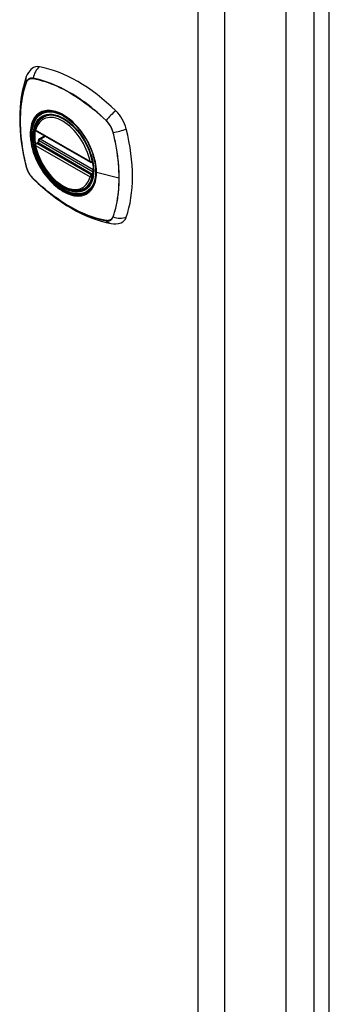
# Model space of a CAD drawing. Header units: inches. Extents: x 3 to 173, y 3 to 113.
# Tile 15 of 18: x 153.58 to 155.93, y 57.83 to 65.32. Entities that reach past the tile are written whole.
import ezdxf

# ---------------------------------------------------------------- set-up
doc = ezdxf.new("R2010")
doc.units = ezdxf.units.IN
doc.header["$LTSCALE"] = 10.4
doc.header["$MEASUREMENT"] = 0
doc.layers.add('Visible Edges(ANSI)', color=7, linetype='Continuous', lineweight=25)
doc.layers.add('Visible Tangent Edges(ANSI)', color=7, linetype='Continuous', lineweight=25)

msp = doc.modelspace()

# ---------------------------------------------------------------- linework, layer by layer
at = {"layer": 'Visible Edges(ANSI)'}
for p, q in [((155.60215, 67.47076), (155.60215, 48.27411)), ((153.75729, 64.57883), (153.77474, 64.58891)), ((153.70091, 64.47501), (154.11485, 64.23602)), ((153.70091, 64.37953), (153.71478, 64.38753)), ((153.72041, 64.39912), (153.72005, 64.40162)), ((153.72585, 64.41345), (153.76669, 64.43703)), ((154.12666, 64.23602), (154.1304, 64.23818)), ((154.07028, 64.03672), (154.08774, 64.04679))]:
    msp.add_line(p, q, dxfattribs=at)
at = {"layer": 'Visible Edges(ANSI)', "flags": 128}
for points in [[(153.67067, 64.95029), (153.66286, 64.94328), (153.65573, 64.93584), (153.6436, 64.92014), (153.63428, 64.90396), (153.62749, 64.88787)], [(153.62749, 64.88787), (153.61548, 64.8511), (153.60514, 64.81329), (153.59645, 64.77452), (153.58938, 64.73483), (153.58392, 64.6943), (153.58004, 64.65298), (153.57773, 64.61092), (153.57697, 64.56817), (153.57773, 64.52481), (153.58, 64.48087), (153.58376, 64.43643), (153.58899, 64.39153), (153.59568, 64.34624), (153.6038, 64.30063), (153.61334, 64.25474), (153.62426, 64.20865)], [(153.69533, 64.48798), (153.69951, 64.50283), (153.70473, 64.51684), (153.711, 64.52992), (153.71831, 64.54201), (153.72663, 64.55302), (153.73594, 64.56288), (153.74618, 64.57151), (153.75729, 64.57883)], [(154.01688, 64.50289), (154.03564, 64.48055), (154.05341, 64.45704), (154.0701, 64.4325), (154.08565, 64.40704), (154.09994, 64.38081), (154.11286, 64.35407), (154.12436, 64.32687), (154.13431, 64.2995)], [(153.71478, 64.38753), (153.7173, 64.3895), (153.71945, 64.39264), (153.72045, 64.39618), (153.72041, 64.39912)], [(154.07028, 64.03672), (154.05879, 64.03094), (154.04664, 64.02647), (154.03392, 64.02333), (154.02072, 64.02151), (154.00711, 64.02104), (153.99317, 64.02187), (153.97897, 64.02399), (153.96455, 64.02736), (153.94997, 64.03196), (153.93531, 64.03776), (153.9206, 64.04471), (153.9059, 64.05279), (153.89126, 64.06195), (153.87675, 64.07215), (153.86242, 64.08334), (153.84831, 64.09548), (153.83449, 64.10852), (153.82101, 64.12239), (153.80793, 64.13704), (153.7953, 64.1524), (153.78316, 64.16843), (153.77158, 64.18503), (153.76059, 64.20215), (153.75024, 64.21971), (153.74058, 64.23764), (153.73165, 64.25587), (153.72348, 64.27431), (153.71611, 64.2929), (153.70957, 64.31155), (153.70389, 64.33019), (153.6991, 64.34874), (153.69521, 64.36712)], [(153.62426, 64.20865), (153.62852, 64.19404), (153.63372, 64.18002), (153.63979, 64.16655), (153.64672, 64.15358), (153.65449, 64.1411), (153.66312, 64.1291), (153.67265, 64.11759), (153.68318, 64.1066)], [(153.68318, 64.1066), (153.71763, 64.07409), (153.7526, 64.04289), (153.78805, 64.01305), (153.82392, 63.98461), (153.86019, 63.95763), (153.8968, 63.93215), (153.93371, 63.90822), (153.97089, 63.88588), (154.00829, 63.86517), (154.04587, 63.84614), (154.0836, 63.82884), (154.12143, 63.8133), (154.15933, 63.79958), (154.19725, 63.78772), (154.23516, 63.77777), (154.27301, 63.76979)], [(154.27301, 63.76979), (154.29034, 63.76762), (154.30902, 63.7676), (154.32868, 63.77026), (154.33868, 63.77272), (154.34866, 63.77598)]]:
    msp.add_lwpolyline(points, dxfattribs=at)
at = {"layer": 'Visible Edges(ANSI)'}
for centre, start, end in [((153.70682, 64.48523), 166.555373, 240), ((153.73176, 64.40323), 120, 187.828268), ((153.70682, 64.3693), 120, 190.610959), ((154.12075, 64.24625), 240, 300)]:
    msp.add_arc(centre, 0.01181, start, end, dxfattribs=at)
for centre, major_axis, start_param, end_param in [((153.76756, 64.80265), (-0.08858, 0.15343), 5.8254232, 6.3819847), ((154.0184, 63.80563), (-0.63976, 1.1081), 5.1701511, 5.8254232), ((153.91366, 64.3077), (-0.15748, 0.27276), 5.5055694, 6.7481387), ((154.26925, 64.513), (0.08858, -0.15343), 1.1130342, 2.0285584), ((153.91366, 64.3077), (-0.15748, 0.27276), 0.5911771, 1.0118031), ((153.53122, 64.64945), (-0.63976, 1.1081), 3.5993548, 4.2546269), ((153.91366, 64.3077), (0.15748, -0.27276), 5.8182319, 7.0608012), ((154.26925, 63.9337), (0.08858, -0.15343), 6.184386, 6.7409474)]:
    msp.add_ellipse(centre, major_axis=major_axis, ratio=0.5773503, start_param=start_param, end_param=end_param, dxfattribs=at)
msp.add_ellipse((153.91018, 64.30569), major_axis=(-0.15994, 0.27703), ratio=0.5773503, dxfattribs=at)
at = {"layer": 'Visible Tangent Edges(ANSI)'}
for p, q in [((155.81488, 67.7521), (155.81488, 48.29335)), ((155.93368, 48.29335), (155.93368, 67.7521)), ((154.93322, 67.20377), (154.93322, 48.00711)), ((155.1397, 48.00711), (155.1397, 67.20377)), ((153.62766, 64.84283), (153.62776, 64.84313)), ((153.67946, 64.87297), (153.67976, 64.87292)), ((154.23409, 64.55287), (154.2344, 64.55257)), ((154.1124, 64.24143), (153.69847, 64.48041)), ((154.28609, 64.46304), (154.2862, 64.46262)), ((153.70682, 64.37894), (153.71817, 64.3855)), ((153.71817, 64.3855), (154.13211, 64.14651)), ((154.13586, 64.16195), (153.72642, 64.39834)), ((153.73176, 64.41287), (153.77015, 64.43503)), ((154.13634, 64.17928), (153.73176, 64.41287)), ((153.69847, 64.36448), (154.1124, 64.12549)), ((154.12075, 64.13996), (153.70682, 64.37894)), ((154.12928, 64.24408), (154.12887, 64.24384)), ((153.62776, 64.20233), (153.62766, 64.20275)), ((154.33233, 64.116), (154.16149, 64.1594)), ((153.67976, 64.11249), (153.67946, 64.1128)), ((154.13211, 64.14651), (154.12075, 64.13996)), ((154.12887, 64.12336), (154.13062, 64.12437)), ((154.2344, 63.7924), (154.23409, 63.79245)), ((154.2862, 63.82253), (154.28609, 63.82224))]:
    msp.add_line(p, q, dxfattribs=at)
at = {"layer": 'Visible Tangent Edges(ANSI)', "flags": 128}
for points in [[(153.62696, 64.84491), (153.6197, 64.8232), (153.61305, 64.80089), (153.607, 64.77799), (153.60158, 64.75452), (153.59678, 64.7305), (153.59262, 64.70598), (153.5891, 64.68096), (153.58622, 64.65549), (153.58398, 64.62959), (153.58239, 64.60329), (153.58144, 64.57663), (153.58114, 64.54962), (153.58147, 64.52226), (153.58244, 64.49453), (153.58406, 64.46647), (153.58631, 64.43811), (153.58919, 64.40948), (153.59271, 64.38059), (153.59686, 64.35146), (153.60164, 64.32212), (153.60705, 64.29258), (153.61307, 64.26286), (153.61971, 64.23299), (153.62696, 64.20299)], [(153.62766, 64.20275), (153.62038, 64.23269), (153.61372, 64.26251), (153.60767, 64.29218), (153.60225, 64.32168), (153.59745, 64.35098), (153.59327, 64.38007), (153.58973, 64.40892), (153.58683, 64.43751), (153.58456, 64.46583), (153.58294, 64.49385), (153.58196, 64.52153), (153.58162, 64.54883), (153.58193, 64.57577), (153.58288, 64.60236), (153.58449, 64.62858), (153.58674, 64.65439), (153.58963, 64.67976), (153.59318, 64.70467), (153.59736, 64.72908), (153.60218, 64.75297), (153.60763, 64.77632), (153.6137, 64.79909), (153.62038, 64.82127), (153.62766, 64.84283)], [(153.67962, 64.87531), (153.6766, 64.87582), (153.67362, 64.87617), (153.67069, 64.87636), (153.66781, 64.87639), (153.66499, 64.87626), (153.66223, 64.87596), (153.65953, 64.87551), (153.6569, 64.8749), (153.65435, 64.87413), (153.65186, 64.8732), (153.64946, 64.87212), (153.64715, 64.87088), (153.64491, 64.86949), (153.64277, 64.86795), (153.64073, 64.86626), (153.63878, 64.86443), (153.63693, 64.86245), (153.63518, 64.86034), (153.63354, 64.85809), (153.632, 64.8557), (153.63057, 64.85319), (153.62925, 64.85055), (153.62805, 64.84779), (153.62696, 64.84491)], [(153.62776, 64.84313), (153.62885, 64.84592), (153.63005, 64.84859), (153.63136, 64.85115), (153.63278, 64.85358), (153.6343, 64.8559), (153.63592, 64.85808), (153.63764, 64.86013), (153.63946, 64.86205), (153.64137, 64.86384), (153.64338, 64.86548), (153.64548, 64.86699), (153.64766, 64.86834), (153.64993, 64.86956), (153.65228, 64.87062), (153.65471, 64.87154), (153.65721, 64.87231), (153.65978, 64.87292), (153.66242, 64.87339), (153.66512, 64.8737), (153.66788, 64.87386), (153.6707, 64.87387), (153.67357, 64.87372), (153.67649, 64.87342), (153.67946, 64.87297)], [(154.23554, 64.55435), (154.21312, 64.57563), (154.19047, 64.59635), (154.16761, 64.61648), (154.14457, 64.636), (154.12138, 64.65488), (154.09805, 64.67312), (154.07463, 64.69068), (154.05113, 64.70754), (154.02758, 64.7237), (154.00401, 64.73912), (153.98045, 64.75381), (153.95691, 64.76775), (153.93338, 64.78096), (153.90985, 64.79343), (153.88636, 64.80515), (153.86292, 64.8161), (153.83957, 64.82628), (153.81631, 64.83568), (153.79316, 64.84428), (153.77014, 64.8521), (153.74726, 64.85912), (153.72453, 64.86533), (153.70198, 64.87073), (153.67962, 64.87531)], [(153.67976, 64.87292), (153.70206, 64.86845), (153.72455, 64.86316), (153.74722, 64.85707), (153.77006, 64.85016), (153.79303, 64.84246), (153.81614, 64.83395), (153.83935, 64.82464), (153.86266, 64.81455), (153.88606, 64.80367), (153.90951, 64.79201), (153.93299, 64.77959), (153.95647, 64.76643), (153.97995, 64.75251), (154.00346, 64.73783), (154.02696, 64.72241), (154.05044, 64.70624), (154.07386, 64.68936), (154.0972, 64.67178), (154.12044, 64.65352), (154.14354, 64.63461), (154.16648, 64.61506), (154.18923, 64.59491), (154.21178, 64.57417), (154.23409, 64.55287)], [(154.1586, 64.1616), (154.15286, 64.10347), (154.13593, 64.05465), (154.10849, 64.01726), (154.07202, 63.99332), (154.02815, 63.98387), (153.97869, 63.98917), (153.92601, 64.00899), (153.87249, 64.04244), (153.82088, 64.08784), (153.7731, 64.14333), (153.73178, 64.20606), (153.69884, 64.27331), (153.67548, 64.34232), (153.66278, 64.40968), (153.66143, 64.47222), (153.67142, 64.52701), (153.69239, 64.57169), (153.72325, 64.60402), (153.76267, 64.62251), (153.80898, 64.62651), (153.86002, 64.61574), (153.91335, 64.59067), (153.96643, 64.55248), (154.01678, 64.50292)], [(153.74797, 64.62207), (153.74646, 64.62148), (153.74497, 64.62087), (153.74348, 64.62024), (153.742, 64.6196), (153.74053, 64.61894), (153.73907, 64.61825), (153.73763, 64.61755), (153.73619, 64.61683), (153.73476, 64.6161), (153.73335, 64.61534), (153.73194, 64.61457), (153.73055, 64.61378), (153.72917, 64.61297), (153.7278, 64.61214), (153.72644, 64.61129), (153.72509, 64.61042), (153.72375, 64.60954), (153.72242, 64.60864), (153.72111, 64.60772), (153.7198, 64.60678), (153.71851, 64.60583), (153.71723, 64.60486), (153.71596, 64.60387), (153.7147, 64.60286)], [(154.06979, 64.43626), (154.05841, 64.45317), (154.04649, 64.46963), (154.0341, 64.48558), (154.02127, 64.50095), (154.00808, 64.51568), (153.99457, 64.52971), (153.98079, 64.54297), (153.96681, 64.55539), (153.95262, 64.56697), (153.93822, 64.57772), (153.92368, 64.58758), (153.90908, 64.59651), (153.89449, 64.60444), (153.87996, 64.61135), (153.86553, 64.61722), (153.85124, 64.62204), (153.83715, 64.62581), (153.8233, 64.62851), (153.80974, 64.63013), (153.79652, 64.63068), (153.78369, 64.63013), (153.7713, 64.6285), (153.75939, 64.62581), (153.74797, 64.62207)], [(153.7147, 64.60286), (153.7058, 64.59486), (153.69755, 64.58588), (153.68998, 64.57595), (153.68312, 64.5651), (153.67702, 64.55339), (153.67169, 64.54084), (153.66716, 64.52752), (153.66344, 64.51347), (153.66054, 64.49872), (153.65846, 64.48331), (153.65721, 64.46728), (153.65679, 64.45067), (153.65722, 64.43359), (153.65848, 64.41613), (153.66056, 64.39836), (153.66349, 64.3802), (153.66724, 64.36174), (153.67179, 64.34307), (153.67712, 64.32429), (153.68321, 64.30548), (153.69003, 64.28674), (153.69757, 64.26809), (153.7058, 64.24957), (153.7147, 64.23125)], [(154.2344, 64.55257), (154.23736, 64.5496), (154.24028, 64.54653), (154.24315, 64.54336), (154.24597, 64.5401), (154.24873, 64.53675), (154.25143, 64.53332), (154.25407, 64.52981), (154.25664, 64.52622), (154.25915, 64.52257), (154.26157, 64.51885), (154.26392, 64.51507), (154.26619, 64.51124), (154.26838, 64.50736), (154.27047, 64.50343), (154.27248, 64.49947), (154.2744, 64.49548), (154.27622, 64.49145), (154.27794, 64.48741), (154.27956, 64.48336), (154.28108, 64.47929), (154.2825, 64.47522), (154.2838, 64.47115), (154.285, 64.46709), (154.28609, 64.46304)], [(154.28821, 64.46314), (154.28714, 64.46726), (154.28595, 64.47141), (154.28465, 64.47556), (154.28324, 64.47971), (154.28171, 64.48387), (154.28007, 64.48801), (154.27833, 64.49214), (154.27649, 64.49625), (154.27454, 64.50033), (154.2725, 64.50438), (154.27036, 64.50839), (154.26813, 64.51236), (154.26581, 64.51627), (154.26341, 64.52012), (154.26092, 64.52392), (154.25836, 64.52764), (154.25572, 64.53129), (154.25302, 64.53487), (154.25025, 64.53835), (154.24741, 64.54175), (154.24452, 64.54506), (154.24158, 64.54826), (154.23858, 64.55136), (154.23554, 64.55435)], [(154.2862, 64.46262), (154.28992, 64.44762), (154.29348, 64.43266), (154.2969, 64.41772), (154.30016, 64.40282), (154.30327, 64.38796), (154.30622, 64.37314), (154.30902, 64.35836), (154.31166, 64.34362), (154.31415, 64.32891), (154.31648, 64.31425), (154.31866, 64.29964), (154.32067, 64.28508), (154.32253, 64.27058), (154.32423, 64.25614), (154.32577, 64.24176), (154.32714, 64.22746), (154.32836, 64.21323), (154.32941, 64.19907), (154.3303, 64.185), (154.33103, 64.17102), (154.3316, 64.15712), (154.33201, 64.14331), (154.33225, 64.12961), (154.33233, 64.116)], [(154.28821, 63.82121), (154.29542, 63.84288), (154.30203, 63.86515), (154.30803, 63.88801), (154.31341, 63.91144), (154.31817, 63.93542), (154.3223, 63.95991), (154.3258, 63.98489), (154.32865, 64.01033), (154.33087, 64.03621), (154.33245, 64.06248), (154.33339, 64.08913), (154.3337, 64.11611), (154.33338, 64.14346), (154.33242, 64.17119), (154.33082, 64.19927), (154.32859, 64.22768), (154.32573, 64.25639), (154.32223, 64.28536), (154.3181, 64.31456), (154.31335, 64.34396), (154.30799, 64.37352), (154.30201, 64.40324), (154.29541, 64.43313), (154.28821, 64.46314)], [(153.71461, 64.3874), (153.71458, 64.38736), (153.71456, 64.38732), (153.71455, 64.38727), (153.71456, 64.38723), (153.71457, 64.38719), (153.71459, 64.38714), (153.71462, 64.3871), (153.71467, 64.38705), (153.71472, 64.387), (153.71478, 64.38696), (153.71486, 64.38691), (153.71494, 64.38686), (153.71503, 64.38681), (153.71514, 64.38675), (153.71525, 64.3867), (153.71537, 64.38665), (153.7155, 64.38659), (153.71564, 64.38653), (153.71579, 64.38648), (153.71595, 64.38642), (153.71612, 64.38636), (153.7163, 64.38629), (153.71649, 64.38623), (153.71668, 64.38617)], [(153.71478, 64.38753), (153.71477, 64.38753), (153.71476, 64.38752), (153.71475, 64.38752), (153.71475, 64.38751), (153.71474, 64.38751), (153.71473, 64.3875), (153.71472, 64.3875), (153.71471, 64.38749), (153.71471, 64.38748), (153.7147, 64.38748), (153.71469, 64.38747), (153.71468, 64.38747), (153.71468, 64.38746), (153.71467, 64.38746), (153.71466, 64.38745), (153.71466, 64.38745), (153.71465, 64.38744), (153.71464, 64.38743), (153.71464, 64.38743), (153.71463, 64.38742), (153.71463, 64.38742), (153.71462, 64.38741), (153.71462, 64.38741), (153.71461, 64.3874)], [(153.71668, 64.38617), (153.71675, 64.38614), (153.71681, 64.38612), (153.71687, 64.3861), (153.71693, 64.38608), (153.717, 64.38606), (153.71706, 64.38603), (153.71712, 64.38601), (153.71719, 64.38598), (153.71725, 64.38596), (153.71731, 64.38593), (153.71737, 64.3859), (153.71744, 64.38587), (153.7175, 64.38585), (153.71756, 64.38582), (153.71762, 64.38579), (153.71768, 64.38576), (153.71775, 64.38573), (153.71781, 64.3857), (153.71787, 64.38566), (153.71793, 64.38563), (153.71799, 64.3856), (153.71805, 64.38557), (153.71811, 64.38553), (153.71817, 64.3855)], [(153.72045, 64.40054), (153.72044, 64.40049), (153.72042, 64.40044), (153.72041, 64.40039), (153.7204, 64.40033), (153.72039, 64.40028), (153.72038, 64.40023), (153.72038, 64.40017), (153.72037, 64.40012), (153.72037, 64.40006), (153.72036, 64.4), (153.72036, 64.39995), (153.72036, 64.39989), (153.72035, 64.39983), (153.72035, 64.39977), (153.72036, 64.3997), (153.72036, 64.39964), (153.72036, 64.39958), (153.72036, 64.39951), (153.72037, 64.39945), (153.72037, 64.39938), (153.72038, 64.39932), (153.72039, 64.39925), (153.7204, 64.39918), (153.72041, 64.39912)], [(153.72349, 64.39986), (153.7233, 64.39993), (153.72311, 64.39999), (153.72293, 64.40005), (153.72275, 64.40011), (153.72258, 64.40016), (153.72241, 64.40021), (153.72225, 64.40026), (153.72209, 64.4003), (153.72194, 64.40034), (153.72179, 64.40037), (153.72166, 64.40041), (153.72152, 64.40044), (153.7214, 64.40046), (153.72128, 64.40048), (153.72116, 64.4005), (153.72106, 64.40052), (153.72096, 64.40053), (153.72086, 64.40054), (153.72078, 64.40054), (153.7207, 64.40055), (153.72063, 64.40055), (153.72056, 64.40055), (153.7205, 64.40054), (153.72045, 64.40054)], [(153.72642, 64.39834), (153.7263, 64.39841), (153.72617, 64.39848), (153.72605, 64.39855), (153.72593, 64.39862), (153.72581, 64.39869), (153.72569, 64.39876), (153.72556, 64.39882), (153.72544, 64.39889), (153.72532, 64.39895), (153.7252, 64.39902), (153.72508, 64.39908), (153.72495, 64.39915), (153.72483, 64.39921), (153.72471, 64.39927), (153.72459, 64.39933), (153.72447, 64.3994), (153.72434, 64.39946), (153.72422, 64.39952), (153.7241, 64.39958), (153.72398, 64.39963), (153.72386, 64.39969), (153.72374, 64.39975), (153.72361, 64.39981), (153.72349, 64.39986)], [(154.10306, 64.37864), (154.1018, 64.3811), (154.10052, 64.38356), (154.09923, 64.38602), (154.09794, 64.38847), (154.09663, 64.39092), (154.09531, 64.39336), (154.09398, 64.3958), (154.09263, 64.39823), (154.09128, 64.40065), (154.08992, 64.40307), (154.08855, 64.40549), (154.08716, 64.40789), (154.08577, 64.41029), (154.08437, 64.41269), (154.08295, 64.41508), (154.08153, 64.41746), (154.0801, 64.41983), (154.07865, 64.4222), (154.0772, 64.42456), (154.07574, 64.42692), (154.07427, 64.42927), (154.07278, 64.43161), (154.07129, 64.43394), (154.06979, 64.43626)], [(154.16149, 64.1594), (154.16139, 64.16783), (154.16106, 64.1764), (154.16053, 64.18509), (154.15978, 64.19388), (154.15882, 64.20277), (154.15766, 64.21175), (154.15629, 64.22081), (154.15471, 64.22993), (154.15293, 64.2391), (154.15095, 64.24831), (154.14877, 64.25756), (154.14639, 64.26683), (154.14381, 64.27614), (154.14103, 64.28549), (154.13806, 64.29487), (154.13489, 64.30426), (154.13152, 64.31366), (154.12798, 64.32305), (154.12425, 64.33241), (154.12035, 64.34175), (154.11628, 64.35104), (154.11204, 64.36029), (154.10763, 64.36949), (154.10306, 64.37864)], [(154.13431, 64.2995), (154.13626, 64.29353), (154.13814, 64.28756), (154.13993, 64.28161), (154.14165, 64.27567), (154.14328, 64.26975), (154.14483, 64.26385), (154.1463, 64.25796), (154.14769, 64.25209), (154.149, 64.24622), (154.15022, 64.24037), (154.15137, 64.23454), (154.15243, 64.22872), (154.15341, 64.22293), (154.1543, 64.21717), (154.15511, 64.21143), (154.15584, 64.20573), (154.15649, 64.20006), (154.15705, 64.19443), (154.15752, 64.18884), (154.15791, 64.18329), (154.15821, 64.17779), (154.15843, 64.17234), (154.15856, 64.16694), (154.1586, 64.1616)], [(153.62696, 64.20299), (153.62805, 64.19887), (153.62925, 64.19474), (153.63057, 64.19059), (153.63199, 64.18644), (153.63353, 64.1823), (153.63518, 64.17816), (153.63693, 64.17403), (153.63878, 64.16993), (153.64073, 64.16585), (153.64278, 64.1618), (153.64492, 64.15779), (153.64715, 64.15383), (153.64946, 64.14991), (153.65186, 64.14606), (153.65435, 64.14226), (153.6569, 64.13853), (153.65953, 64.13488), (153.66223, 64.1313), (153.665, 64.12781), (153.66782, 64.1244), (153.6707, 64.12109), (153.67363, 64.11788), (153.6766, 64.11477), (153.67962, 64.11177)], [(153.67946, 64.1128), (153.67649, 64.11576), (153.67357, 64.11883), (153.6707, 64.122), (153.66789, 64.12526), (153.66512, 64.12861), (153.66242, 64.13205), (153.65978, 64.13556), (153.65721, 64.13914), (153.65471, 64.1428), (153.65228, 64.14652), (153.64993, 64.15029), (153.64766, 64.15413), (153.64548, 64.15801), (153.64338, 64.16193), (153.64137, 64.16589), (153.63946, 64.16989), (153.63764, 64.17391), (153.63591, 64.17795), (153.63429, 64.18201), (153.63277, 64.18607), (153.63136, 64.19014), (153.63005, 64.19421), (153.62885, 64.19828), (153.62776, 64.20233)], [(153.7147, 64.23125), (153.71596, 64.22878), (153.71723, 64.22632), (153.71851, 64.22386), (153.7198, 64.22141), (153.7211, 64.21896), (153.72242, 64.21652), (153.72374, 64.21409), (153.72508, 64.21166), (153.72643, 64.20923), (153.72779, 64.20681), (153.72916, 64.2044), (153.73054, 64.20199), (153.73194, 64.19959), (153.73334, 64.1972), (153.73475, 64.19481), (153.73618, 64.19243), (153.73762, 64.19006), (153.73907, 64.18769), (153.74052, 64.18533), (153.74199, 64.18297), (153.74347, 64.18062), (153.74496, 64.17828), (153.74646, 64.17595), (153.74797, 64.17362)], [(153.74797, 64.17362), (153.75942, 64.15673), (153.7714, 64.1403), (153.78385, 64.1244), (153.79673, 64.10908), (153.80997, 64.09439), (153.82354, 64.0804), (153.83737, 64.06717), (153.85141, 64.05474), (153.86562, 64.04318), (153.87999, 64.03248), (153.89451, 64.02265), (153.90911, 64.01373), (153.92371, 64.00578), (153.93824, 63.99884), (153.95264, 63.99295), (153.96688, 63.9881), (153.98092, 63.9843), (153.99472, 63.98157), (154.00823, 63.97991), (154.0214, 63.97934), (154.03421, 63.97985), (154.04657, 63.98145), (154.05843, 63.98411), (154.06979, 63.98782)], [(154.10306, 64.00703), (154.10764, 64.01094), (154.11206, 64.0151), (154.11631, 64.0195), (154.1204, 64.02415), (154.12431, 64.02902), (154.12803, 64.03413), (154.13158, 64.03945), (154.13493, 64.04499), (154.13809, 64.05074), (154.14105, 64.0567), (154.14383, 64.06286), (154.14641, 64.06922), (154.14879, 64.07578), (154.15097, 64.08254), (154.15296, 64.08949), (154.15474, 64.09662), (154.15632, 64.10394), (154.15769, 64.11143), (154.15885, 64.11909), (154.1598, 64.12689), (154.16054, 64.13484), (154.16107, 64.14291), (154.16139, 64.1511), (154.16149, 64.1594)], [(153.67962, 64.11177), (153.702, 64.09047), (153.72462, 64.06973), (153.74743, 64.04957), (153.77043, 64.03003), (153.79359, 64.01112), (153.81688, 63.99287), (153.84028, 63.9753), (153.86375, 63.95842), (153.88728, 63.94225), (153.91084, 63.92681), (153.93439, 63.91212), (153.95793, 63.89818), (153.98146, 63.88498), (154.005, 63.87251), (154.02851, 63.8608), (154.05196, 63.84986), (154.07534, 63.83969), (154.09863, 63.83031), (154.12181, 63.82172), (154.14487, 63.81393), (154.16779, 63.80693), (154.19055, 63.80075), (154.21314, 63.79537), (154.23554, 63.79081)], [(154.23409, 63.79245), (154.2118, 63.79692), (154.18932, 63.80221), (154.16666, 63.80831), (154.14384, 63.81522), (154.12087, 63.82294), (154.09778, 63.83145), (154.07457, 63.84076), (154.05127, 63.85086), (154.02789, 63.86174), (154.00444, 63.8734), (153.98096, 63.88583), (153.95749, 63.89899), (153.934, 63.91291), (153.91049, 63.92758), (153.88698, 63.94301), (153.86349, 63.95917), (153.84006, 63.97604), (153.81671, 63.99361), (153.79346, 64.01187), (153.77035, 64.03077), (153.7474, 64.05032), (153.72464, 64.07047), (153.70208, 64.0912), (153.67976, 64.11249)], [(154.13211, 64.14651), (154.13217, 64.14648), (154.13223, 64.14644), (154.13229, 64.14641), (154.13235, 64.14637), (154.13241, 64.14633), (154.13247, 64.14629), (154.13253, 64.14625), (154.13259, 64.14621), (154.13265, 64.14617), (154.13271, 64.14613), (154.13277, 64.14609), (154.13282, 64.14605), (154.13288, 64.14601), (154.13294, 64.14596), (154.133, 64.14592), (154.13306, 64.14588), (154.13312, 64.14583), (154.13317, 64.14579), (154.13323, 64.14574), (154.13329, 64.1457), (154.13335, 64.14565), (154.1334, 64.1456), (154.13346, 64.14555), (154.13352, 64.14551)], [(154.13352, 64.14551), (154.13355, 64.14548), (154.13358, 64.14546), (154.1336, 64.14543), (154.13363, 64.14541), (154.13366, 64.14538), (154.13369, 64.14536), (154.13372, 64.14534), (154.13375, 64.14531), (154.13378, 64.14529), (154.13381, 64.14526), (154.13384, 64.14524), (154.13387, 64.14521), (154.1339, 64.14519), (154.13393, 64.14517), (154.13396, 64.14514), (154.13399, 64.14512), (154.13402, 64.14509), (154.13406, 64.14507), (154.13409, 64.14504), (154.13412, 64.14502), (154.13415, 64.145), (154.13418, 64.14497), (154.13421, 64.14495), (154.13425, 64.14492)], [(154.33233, 64.116), (154.33225, 64.10252), (154.33201, 64.08911), (154.3316, 64.0758), (154.33104, 64.06257), (154.33031, 64.04944), (154.32942, 64.0364), (154.32837, 64.02347), (154.32716, 64.01064), (154.32578, 63.99792), (154.32425, 63.98531), (154.32255, 63.97282), (154.32069, 63.96045), (154.31867, 63.9482), (154.3165, 63.93608), (154.31416, 63.92409), (154.31167, 63.91223), (154.30902, 63.90051), (154.30622, 63.88893), (154.30326, 63.87749), (154.30015, 63.8662), (154.29689, 63.85505), (154.29347, 63.84406), (154.28993, 63.83327), (154.2862, 63.82253)], [(154.06979, 63.98782), (154.07129, 63.9884), (154.07278, 63.98901), (154.07426, 63.98963), (154.07573, 63.99027), (154.07719, 63.99093), (154.07864, 63.99161), (154.08009, 63.9923), (154.08152, 63.99302), (154.08294, 63.99375), (154.08435, 63.99451), (154.08575, 63.99528), (154.08715, 63.99607), (154.08853, 63.99688), (154.0899, 63.99771), (154.09127, 63.99856), (154.09262, 63.99942), (154.09396, 64.00031), (154.09529, 64.00121), (154.09661, 64.00214), (154.09792, 64.00308), (154.09922, 64.00404), (154.10051, 64.00502), (154.10179, 64.00601), (154.10306, 64.00703)], [(154.28609, 63.82224), (154.285, 63.81945), (154.2838, 63.81677), (154.28249, 63.81422), (154.28108, 63.81178), (154.27956, 63.80947), (154.27793, 63.80728), (154.27621, 63.80523), (154.27439, 63.80331), (154.27248, 63.80152), (154.27047, 63.79988), (154.26838, 63.79838), (154.26619, 63.79702), (154.26392, 63.79581), (154.26157, 63.79474), (154.25915, 63.79382), (154.25664, 63.79306), (154.25407, 63.79244), (154.25143, 63.79197), (154.24873, 63.79166), (154.24597, 63.7915), (154.24315, 63.7915), (154.24028, 63.79164), (154.23736, 63.79194), (154.2344, 63.7924)], [(154.23554, 63.79081), (154.23858, 63.79031), (154.24158, 63.78997), (154.24452, 63.78979), (154.24742, 63.78977), (154.25025, 63.78991), (154.25302, 63.79021), (154.25573, 63.79067), (154.25836, 63.79128), (154.26092, 63.79206), (154.26341, 63.79298), (154.26581, 63.79407), (154.26813, 63.7953), (154.27036, 63.79669), (154.2725, 63.79823), (154.27454, 63.79992), (154.27648, 63.80175), (154.27833, 63.80372), (154.28007, 63.80583), (154.2817, 63.80808), (154.28323, 63.81046), (154.28465, 63.81296), (154.28595, 63.81559), (154.28714, 63.81834), (154.28821, 63.82121)]]:
    msp.add_lwpolyline(points, dxfattribs=at)
at = {"layer": 'Visible Tangent Edges(ANSI)'}
for centre, major_axis, ratio, start_param, end_param in [((153.7654, 64.86375), (-0.02147, -0.11614), 0.7324332, 3.8387937, 4.7481506), ((153.7388, 64.84839), (-0.11132, 0.03947), 0.7324332, 0, 0.4893593), ((153.63628, 64.8452), (0.00929, -0.00325), 0.7289391, 3.628045, 3.8686913), ((153.68677, 64.87435), (0.00187, 0.00966), 0.7322798, 1.6127849, 1.8534312), ((153.91267, 64.30713), (-0.17318, 0.29996), 0.5773503, 5.0552372, 10.6527261), ((153.91379, 64.30777), (-0.1565, 0.27106), 0.5773503, 5.0150441, 6.2831853), ((154.29448, 64.55828), (-0.08223, -0.08479), 0.3608439, 4.1834473, 5.0928042), ((153.90543, 64.30295), (-0.15059, 0.26083), 0.5773503, 4.1649558, 6.8306184), ((154.24046, 64.55468), (-0.00681, -0.0071), 0.3628443, 5.0907152, 5.3313615), ((153.70682, 64.48523), (-0.01149, 0.00275), 0.6971765, 0, 0.9362545), ((153.70682, 64.48523), (-0.00591, -0.01023), 0.5773503, 5.4977871, 6.2831853), ((154.29095, 64.46723), (-0.00956, -0.00235), 0.3628443, 0.9518238, 1.1924701), ((154.32108, 64.51221), (-0.11454, -0.02882), 0.3608439, 1.1903811, 2.099738), ((153.70914, 64.39785), (0.00182, -0.01167), 0.9838408, 0.3326209, 1.648576), ((153.71523, 64.3965), (0.0039, 0.01115), 0.6539109, 3.8088346, 5.235416), ((153.71817, 64.39514), (0.00591, 0.01023), 0.5773503, 3.9269908, 5.3359145), ((153.73176, 64.40323), (-0.0117, -0.00161), 0.4708411, 0, 0.203742), ((153.73176, 64.40323), (-0.00591, -0.01023), 0.5773503, 3.9269908, 5.3513261), ((153.73176, 64.40323), (-0.00591, 0.01023), 0.5773503, 5.4977871, 6.2831853), ((153.70682, 64.3693), (-0.01161, -0.00217), 0.4249842, 0, 0.6916574), ((153.70682, 64.3693), (-0.00591, -0.01023), 0.5773503, 3.9269908, 5.4977871), ((153.90543, 64.30295), (0.15059, -0.26083), 0.5773503, 4.1649558, 6.8306184), ((153.70682, 64.3693), (-0.00591, 0.01023), 0.5773503, 5.4977871, 6.2831853), ((153.91379, 64.30777), (-0.1565, 0.27106), 0.5773503, 4.1649558, 4.4097339), ((154.12075, 64.24625), (-0.01161, -0.00217), 0.4249842, 0.6916574, 2.2624538), ((154.12075, 64.24625), (-0.00591, -0.01023), 0.5773503, 5.4977871, 6.2831853), ((154.12075, 64.24625), (0.00591, -0.01023), 0.5773503, 0, 1.0233632), ((153.7388, 64.23746), (-0.11454, -0.02882), 0.3608439, 0, 0.1447057), ((153.63628, 64.20586), (-0.00955, -0.00239), 0.366185, 0.1450321, 0.3856784), ((154.16348, 64.162), (-0.00492, 0), 0.5773503, 0.1418971, 1.1562895), ((153.68677, 64.1184), (-0.00685, -0.00707), 0.366185, 5.8975069, 6.1381532), ((153.7654, 64.19139), (-0.08223, -0.08479), 0.3608439, 6.1384796, 6.2831853), ((153.91379, 64.30777), (0.1565, -0.27106), 0.5773503, 0, 0.5474331), ((154.12075, 64.13031), (0.00591, 0.01023), 0.5773503, 0.7853982, 2.3561945), ((154.12075, 64.13031), (0.01149, -0.00275), 0.6971765, 4.0778472, 5.6486435), ((154.12075, 64.13031), (0.00591, -0.01023), 0.5773503, 0.5474331, 2.3561945), ((154.13211, 64.15616), (-0.00591, -0.01023), 0.5773503, 0.7853982, 1.0988763), ((154.13497, 64.15416), (-0.00748, -0.00914), 0.4828313, 0.8692918, 0.9702177), ((154.24046, 63.79874), (0.00183, 0.00967), 0.7289391, 2.414494, 2.6551403), ((154.29448, 63.88593), (-0.02147, -0.11614), 0.7324332, 5.793826, 6.2831853), ((154.29095, 63.82789), (-0.0093, 0.00321), 0.7322798, 1.2881615, 1.5288078), ((154.32108, 63.90128), (-0.11132, 0.03947), 0.7324332, 1.5350347, 2.4443916)]:
    msp.add_ellipse(centre, major_axis=major_axis, ratio=ratio, start_param=start_param, end_param=end_param, dxfattribs=at)
for centre, major_axis in [((153.91326, 64.30747), (0.17111, -0.29637)), ((153.91028, 64.30575), (-0.1627, 0.2818)), ((153.91018, 64.30569), (0.1621, -0.28076))]:
    msp.add_ellipse(centre, major_axis=major_axis, ratio=0.5773503, dxfattribs=at)

doc.saveas('drawing.dxf')
